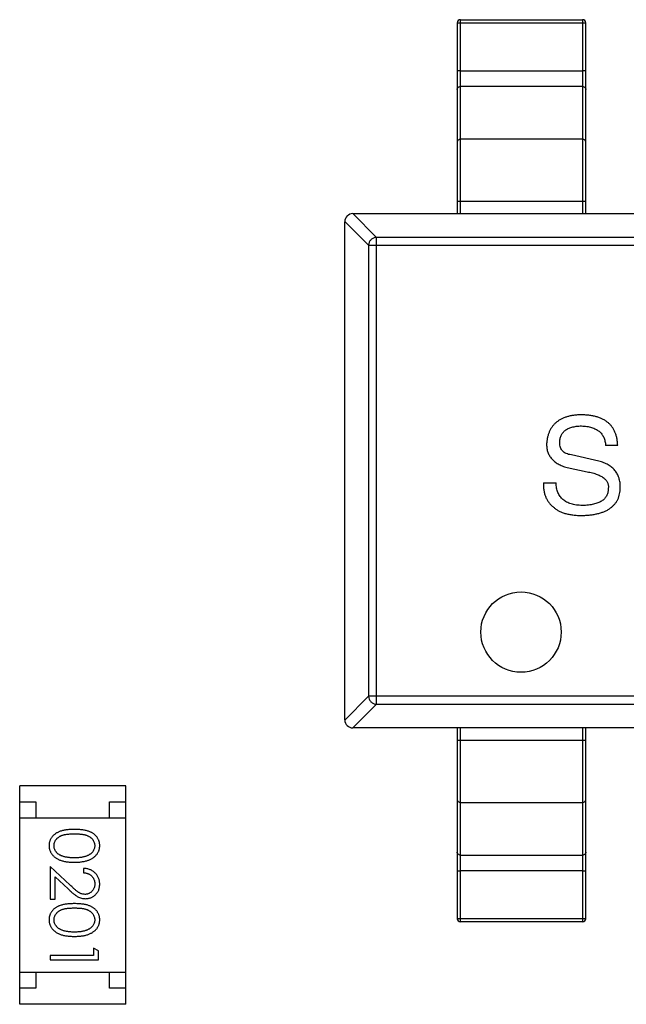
# Model space of a CAD drawing. Header units: millimetres. Extents: x 556 to 717, y 170 to 290.
# Tile 30 of 167: x 626.74 to 628.63, y 178.84 to 181.91. Entities that reach past the tile are written whole.
import ezdxf

# ---------------------------------------------------------------- set-up
doc = ezdxf.new("R2010")
doc.units = ezdxf.units.MM
doc.header["$LTSCALE"] = 30.734
doc.layers.get('0').update_dxf_attribs({"linetype": 'CONTINUOUS'})

msp = doc.modelspace()

# ---------------------------------------------------------------- linework, layer by layer
at = {"linetype": 'Continuous'}
for p, q in [((628.1049, 181.8982), (628.1049, 181.3048)), ((628.1149, 181.3048), (628.1149, 181.9082)), ((628.1149, 181.9082), (628.4949, 181.9082)), ((628.1149, 181.8987), (628.4949, 181.8987)), ((628.4949, 181.9082), (628.4949, 181.3048)), ((628.5049, 181.3048), (628.5049, 181.8982)), ((628.1149, 181.7492), (628.4949, 181.7492)), ((628.4949, 181.7004), (628.1149, 181.7004)), ((628.4949, 181.5364), (628.1149, 181.5364)), ((628.1049, 181.3437), (628.5049, 181.3437)), ((627.8533, 181.2309), (627.7795, 181.3048)), ((627.7799, 181.3048), (630.7299, 181.3048)), ((627.7549, 181.2802), (627.8288, 181.2064)), ((627.7549, 179.7298), (627.7549, 181.2798)), ((627.8533, 179.7786), (627.8533, 181.2309)), ((630.6566, 181.2309), (627.8533, 181.2309)), ((627.8288, 181.2064), (627.8288, 179.8031)), ((627.8288, 181.2064), (630.6811, 181.2064)), ((628.6042, 180.5838), (628.5665, 180.5838)), ((628.5452, 180.5346), (628.46, 180.5543)), ((628.4469, 180.5149), (628.5092, 180.5018)), ((628.3731, 180.4674), (628.4124, 180.4674)), ((627.8288, 179.8031), (627.7549, 179.7293)), ((630.6811, 179.8031), (627.8288, 179.8031)), ((627.7795, 179.7048), (627.8533, 179.7786)), ((627.8533, 179.7786), (630.6566, 179.7786)), ((630.7299, 179.7048), (627.7799, 179.7048)), ((628.1049, 179.7048), (628.1049, 179.1113)), ((628.1149, 179.1013), (628.1149, 179.7048)), ((628.4949, 179.7048), (628.4949, 179.1013)), ((628.5049, 179.1113), (628.5049, 179.7048)), ((628.5049, 179.6658), (628.1049, 179.6658)), ((626.7431, 178.845), (626.7431, 179.525)), ((627.0731, 179.525), (626.7431, 179.525)), ((627.0731, 178.845), (627.0731, 179.525)), ((626.7431, 179.475), (626.7931, 179.475)), ((626.7931, 179.475), (626.7931, 179.425)), ((627.0231, 179.425), (627.0231, 179.475)), ((627.0231, 179.475), (627.0731, 179.475)), ((628.1149, 179.4731), (628.4949, 179.4731)), ((626.7431, 179.425), (627.0731, 179.425)), ((628.1149, 179.3091), (628.4949, 179.3091)), ((626.8384, 179.2735), (626.8384, 179.1716)), ((626.9005, 179.2154), (626.8384, 179.2735)), ((626.9422, 179.2678), (626.9422, 179.2543)), ((628.4949, 179.2603), (628.1149, 179.2603)), ((626.8538, 179.1716), (626.8538, 179.2414)), ((626.8538, 179.2414), (626.8938, 179.2039)), ((626.8384, 179.1716), (626.8538, 179.1716)), ((628.4949, 179.1108), (628.1149, 179.1108)), ((628.4949, 179.1013), (628.1149, 179.1013)), ((626.973, 179.0197), (626.973, 178.9966)), ((626.9884, 179.0109), (626.973, 179.0197)), ((626.8384, 178.9966), (626.8384, 178.9832)), ((626.973, 178.9966), (626.8384, 178.9966)), ((626.9884, 178.9832), (626.9884, 179.0109)), ((626.8384, 178.9832), (626.9884, 178.9832)), ((626.7431, 178.945), (627.0731, 178.945)), ((626.7931, 178.945), (626.7931, 178.895)), ((627.0231, 178.895), (627.0231, 178.945)), ((626.7931, 178.895), (626.7431, 178.895)), ((627.0731, 178.895), (627.0231, 178.895)), ((627.0731, 178.845), (626.7431, 178.845))]:
    msp.add_line(p, q, dxfattribs=at)
msp.add_circle((628.3033, 180.0031), 0.125, dxfattribs=at)
for centre, radius, start, end in [((628.1149, 181.8982), 0.01, 90, 180), ((628.4949, 181.8982), 0.01, 0.0001, 90), ((627.7799, 181.2798), 0.025, 90, 180), ((627.7799, 179.7298), 0.025, 180, 270), ((628.1149, 179.1113), 0.01, 180.0001, 270), ((628.4949, 179.1113), 0.01, 270, 0)]:
    msp.add_arc(centre, radius, start, end, dxfattribs=at)
for points, knots in [([(628.1049, 181.8982), (628.1049, 181.8982), (628.105, 181.8982), (628.1052, 181.8983), (628.1054, 181.8983), (628.1059, 181.8984), (628.1067, 181.8985), (628.108, 181.8985), (628.1095, 181.8986), (628.1112, 181.8987), (628.113, 181.8987), (628.1143, 181.8987), (628.1149, 181.8987)], [0, 0, 0, 0, 0.007007, 0.022207, 0.046429, 0.079689, 0.172082, 0.296123, 0.447019, 0.619102, 0.806017, 1, 1, 1, 1]), ([(628.4949, 181.8987), (628.4956, 181.8987), (628.4969, 181.8987), (628.4987, 181.8987), (628.5004, 181.8986), (628.5019, 181.8985), (628.5031, 181.8985), (628.504, 181.8984), (628.5045, 181.8983), (628.5047, 181.8983), (628.5049, 181.8982), (628.5049, 181.8982), (628.5049, 181.8982)], [0, 0, 0, 0, 0.193983, 0.380898, 0.552981, 0.703877, 0.827918, 0.920312, 0.953571, 0.977793, 0.992993, 1, 1, 1, 1]), ([(628.1149, 181.7492), (628.1143, 181.7492), (628.113, 181.7492), (628.1112, 181.7492), (628.1095, 181.7491), (628.108, 181.7491), (628.1067, 181.749), (628.1059, 181.7489), (628.1054, 181.7489), (628.1052, 181.7488), (628.105, 181.7488), (628.1049, 181.7487), (628.1049, 181.7487)], [0, 0, 0, 0, 0.193983, 0.380898, 0.552981, 0.703877, 0.827918, 0.920311, 0.953571, 0.977793, 0.992993, 1, 1, 1, 1]), ([(628.5049, 181.7487), (628.5049, 181.7487), (628.5049, 181.7488), (628.5047, 181.7488), (628.5045, 181.7489), (628.504, 181.7489), (628.5031, 181.749), (628.5019, 181.7491), (628.5004, 181.7491), (628.4987, 181.7492), (628.4969, 181.7492), (628.4956, 181.7492), (628.4949, 181.7492)], [0, 0, 0, 0, 0.007007, 0.022207, 0.046429, 0.079688, 0.172082, 0.296123, 0.447019, 0.619102, 0.806017, 1, 1, 1, 1]), ([(628.1049, 181.691), (628.1049, 181.6923), (628.1055, 181.6948), (628.1077, 181.6979), (628.111, 181.6999), (628.1136, 181.7004), (628.1149, 181.7004)], [0, 0, 0, 0, 0.242809, 0.48985, 0.742832, 1, 1, 1, 1]), ([(628.4949, 181.7004), (628.4962, 181.7004), (628.4988, 181.6999), (628.5022, 181.6979), (628.5044, 181.6948), (628.5049, 181.6923), (628.5049, 181.691)], [0, 0, 0, 0, 0.257168, 0.51015, 0.757191, 1, 1, 1, 1]), ([(628.1149, 181.5364), (628.1136, 181.5364), (628.111, 181.5359), (628.1077, 181.5338), (628.1055, 181.5307), (628.1049, 181.5282), (628.1049, 181.527)], [0, 0, 0, 0, 0.257168, 0.51015, 0.757191, 1, 1, 1, 1]), ([(628.5049, 181.527), (628.5049, 181.5282), (628.5044, 181.5307), (628.5022, 181.5338), (628.4988, 181.5359), (628.4962, 181.5364), (628.4949, 181.5364)], [0, 0, 0, 0, 0.242809, 0.48985, 0.742832, 1, 1, 1, 1]), ([(627.8533, 181.2309), (627.8502, 181.2308), (627.8438, 181.2294), (627.8358, 181.2239), (627.8303, 181.2159), (627.8289, 181.2095), (627.8288, 181.2064)], [0, 0, 0, 0, 0.248875, 0.5, 0.751125, 1, 1, 1, 1]), ([(628.4878, 180.6788), (628.4838, 180.6787), (628.4759, 180.6783), (628.4645, 180.6769), (628.4538, 180.6748), (628.4439, 180.6721), (628.4347, 180.6686), (628.4262, 180.6646), (628.4185, 180.6598), (628.4116, 180.6544), (628.4053, 180.6483), (628.3998, 180.6415), (628.3952, 180.634), (628.3911, 180.6259), (628.3879, 180.6172), (628.3855, 180.6077), (628.3837, 180.5976), (628.3832, 180.5906), (628.3829, 180.587)], [0, 0, 0, 0, 0.077604, 0.150579, 0.220083, 0.285578, 0.347594, 0.407359, 0.464757, 0.520774, 0.5761, 0.631449, 0.687327, 0.744836, 0.804268, 0.865895, 0.931164, 1, 1, 1, 1]), ([(628.6042, 180.5838), (628.604, 180.5876), (628.6036, 180.5951), (628.6019, 180.6059), (628.5994, 180.616), (628.5959, 180.6253), (628.5917, 180.634), (628.5865, 180.6418), (628.5805, 180.6489), (628.5736, 180.6553), (628.5658, 180.6608), (628.5572, 180.6657), (628.5477, 180.6698), (628.5374, 180.6731), (628.5262, 180.6757), (628.5142, 180.6776), (628.5013, 180.6786), (628.4924, 180.6788), (628.4878, 180.6788)], [0, 0, 0, 0, 0.067746, 0.131468, 0.192012, 0.249947, 0.305924, 0.360562, 0.415062, 0.46941, 0.524967, 0.582613, 0.642659, 0.706195, 0.77304, 0.844305, 0.919608, 1, 1, 1, 1]), ([(628.4239, 180.592), (628.424, 180.594), (628.424, 180.598), (628.4248, 180.6038), (628.4262, 180.6092), (628.428, 180.6143), (628.4304, 180.619), (628.4333, 180.6232), (628.4368, 180.6271), (628.4407, 180.6306), (628.4452, 180.6337), (628.4502, 180.6364), (628.4558, 180.6387), (628.4618, 180.6407), (628.4684, 180.6421), (628.4755, 180.6434), (628.4832, 180.6441), (628.4884, 180.6443), (628.4911, 180.6444)], [0, 0, 0, 0, 0.06343, 0.124222, 0.181144, 0.236526, 0.290131, 0.343393, 0.396288, 0.450954, 0.506479, 0.565175, 0.627059, 0.692946, 0.76251, 0.836996, 0.915797, 1, 1, 1, 1]), ([(628.4911, 180.6444), (628.494, 180.6442), (628.4997, 180.6439), (628.508, 180.6429), (628.5156, 180.6414), (628.5228, 180.6395), (628.5294, 180.6372), (628.5355, 180.6345), (628.541, 180.6313), (628.5461, 180.6277), (628.5506, 180.6237), (628.5545, 180.6192), (628.5579, 180.6144), (628.5607, 180.6091), (628.563, 180.6033), (628.5648, 180.5972), (628.566, 180.5906), (628.5664, 180.5861), (628.5665, 180.5838)], [0, 0, 0, 0, 0.080942, 0.15724, 0.229821, 0.297692, 0.36242, 0.423911, 0.482196, 0.539298, 0.594482, 0.64892, 0.70322, 0.758404, 0.815258, 0.874182, 0.93522, 1, 1, 1, 1]), ([(628.3829, 180.587), (628.383, 180.5848), (628.3831, 180.5805), (628.3838, 180.5741), (628.3851, 180.5681), (628.3868, 180.5623), (628.3891, 180.5567), (628.3918, 180.5515), (628.3951, 180.5466), (628.3989, 180.5419), (628.4031, 180.5375), (628.4079, 180.5333), (628.4132, 180.5296), (628.4189, 180.5261), (628.4252, 180.5228), (628.432, 180.5199), (628.4392, 180.5171), (628.4443, 180.5157), (628.4469, 180.5149)], [0, 0, 0, 0, 0.063238, 0.123934, 0.183175, 0.240763, 0.297716, 0.35399, 0.41043, 0.466931, 0.525151, 0.585145, 0.647083, 0.711121, 0.778546, 0.84866, 0.922421, 1, 1, 1, 1]), ([(628.46, 180.5543), (628.4571, 180.5547), (628.4518, 180.5556), (628.4443, 180.5582), (628.438, 180.5616), (628.4328, 180.566), (628.4288, 180.5712), (628.4259, 180.5774), (628.4242, 180.5844), (628.424, 180.5894), (628.4239, 180.592)], [0, 0, 0, 0, 0.148023, 0.281917, 0.403558, 0.517739, 0.629599, 0.744162, 0.865862, 1, 1, 1, 1]), ([(628.6124, 180.4526), (628.6124, 180.4553), (628.6123, 180.4605), (628.6115, 180.4682), (628.6102, 180.4754), (628.6084, 180.4823), (628.606, 180.4888), (628.6031, 180.4949), (628.5997, 180.5006), (628.5957, 180.506), (628.5912, 180.5109), (628.5862, 180.5155), (628.5807, 180.5197), (628.5746, 180.5234), (628.568, 180.5268), (628.5609, 180.5298), (628.5533, 180.5325), (628.5479, 180.5339), (628.5452, 180.5346)], [0, 0, 0, 0, 0.069111, 0.134881, 0.198727, 0.259407, 0.319007, 0.377056, 0.434317, 0.491571, 0.548636, 0.606792, 0.666243, 0.727818, 0.791484, 0.858071, 0.927249, 1, 1, 1, 1]), ([(628.5092, 180.5018), (628.5121, 180.5012), (628.5177, 180.5001), (628.5258, 180.4982), (628.5333, 180.496), (628.5402, 180.4936), (628.5465, 180.491), (628.5521, 180.4882), (628.5571, 180.4851), (628.5616, 180.4819), (628.5654, 180.4783), (628.5687, 180.4747), (628.5712, 180.4707), (628.5732, 180.4665), (628.5745, 180.4621), (628.5753, 180.4575), (628.5753, 180.4526), (628.5749, 180.4494), (628.5747, 180.4477)], [0, 0, 0, 0, 0.0932, 0.181198, 0.26306, 0.339627, 0.41092, 0.477479, 0.538825, 0.596824, 0.650619, 0.702235, 0.751666, 0.79967, 0.847759, 0.896274, 0.946739, 1, 1, 1, 1]), ([(628.3731, 180.4674), (628.373, 180.4633), (628.373, 180.4553), (628.3742, 180.4438), (628.3764, 180.433), (628.3798, 180.4231), (628.3843, 180.4141), (628.3898, 180.4058), (628.3964, 180.3983), (628.4016, 180.3941), (628.4042, 180.392)], [0, 0, 0, 0, 0.144278, 0.280018, 0.408467, 0.530887, 0.648749, 0.76463, 0.881475, 1, 1, 1, 1]), ([(628.4944, 180.3969), (628.4912, 180.397), (628.4849, 180.3972), (628.4757, 180.3982), (628.4672, 180.3997), (628.4593, 180.4018), (628.452, 180.4043), (628.4452, 180.4074), (628.4392, 180.411), (628.4337, 180.4152), (628.4289, 180.4199), (628.4246, 180.4251), (628.4209, 180.4308), (628.4181, 180.4372), (628.4157, 180.444), (628.4139, 180.4513), (628.4128, 180.4592), (628.4125, 180.4646), (628.4124, 180.4674)], [0, 0, 0, 0, 0.079335, 0.15404, 0.224955, 0.291021, 0.353982, 0.414027, 0.47178, 0.527247, 0.581879, 0.636096, 0.691322, 0.747597, 0.806328, 0.867466, 0.932039, 1, 1, 1, 1]), ([(628.4944, 180.3657), (628.4991, 180.3659), (628.5082, 180.3663), (628.5215, 180.3676), (628.5338, 180.3696), (628.5452, 180.3722), (628.5558, 180.3754), (628.5654, 180.3793), (628.5743, 180.3837), (628.5821, 180.3889), (628.5891, 180.3946), (628.5952, 180.4011), (628.6004, 180.4081), (628.6046, 180.4158), (628.6079, 180.4241), (628.6105, 180.433), (628.612, 180.4426), (628.6123, 180.4492), (628.6124, 180.4526)], [0, 0, 0, 0, 0.08539, 0.165926, 0.241159, 0.312046, 0.378904, 0.441563, 0.500906, 0.55769, 0.612, 0.665045, 0.717904, 0.770385, 0.824307, 0.880048, 0.938483, 1, 1, 1, 1]), ([(628.5747, 180.4477), (628.5746, 180.4457), (628.5744, 180.4418), (628.5732, 180.4362), (628.5715, 180.4309), (628.5692, 180.426), (628.5663, 180.4215), (628.5627, 180.4174), (628.5586, 180.4136), (628.5538, 180.4103), (628.5485, 180.4072), (628.5425, 180.4046), (628.5359, 180.4024), (628.5288, 180.4005), (628.521, 180.3991), (628.5127, 180.3979), (628.5037, 180.3971), (628.4976, 180.397), (628.4944, 180.3969)], [0, 0, 0, 0, 0.05617, 0.109836, 0.161504, 0.212099, 0.262487, 0.313111, 0.36568, 0.419737, 0.477556, 0.53817, 0.603387, 0.672532, 0.746929, 0.825941, 0.910245, 1, 1, 1, 1]), ([(628.4042, 180.392), (628.4066, 180.3898), (628.4114, 180.3855), (628.4198, 180.3802), (628.4294, 180.3757), (628.4401, 180.372), (628.4521, 180.3692), (628.4651, 180.3672), (628.4794, 180.366), (628.4893, 180.3658), (628.4944, 180.3657)], [0, 0, 0, 0, 0.09804, 0.200818, 0.309803, 0.427378, 0.554601, 0.691373, 0.839613, 1, 1, 1, 1]), ([(627.8288, 179.8031), (627.8289, 179.8), (627.8303, 179.7936), (627.8358, 179.7857), (627.8438, 179.7802), (627.8502, 179.7787), (627.8533, 179.7786)], [0, 0, 0, 0, 0.248875, 0.5, 0.751125, 1, 1, 1, 1]), ([(628.1049, 179.4825), (628.1049, 179.4813), (628.1055, 179.4788), (628.1077, 179.4757), (628.111, 179.4736), (628.1136, 179.4731), (628.1149, 179.4731)], [0, 0, 0, 0, 0.242809, 0.48985, 0.742832, 1, 1, 1, 1]), ([(628.4949, 179.4731), (628.4962, 179.4731), (628.4988, 179.4736), (628.5022, 179.4757), (628.5044, 179.4788), (628.5049, 179.4813), (628.5049, 179.4825)], [0, 0, 0, 0, 0.257168, 0.51015, 0.757191, 1, 1, 1, 1]), ([(626.9133, 179.3889), (626.9109, 179.3889), (626.9063, 179.3889), (626.8995, 179.3886), (626.8932, 179.3881), (626.8872, 179.3874), (626.8817, 179.3865), (626.8766, 179.3854), (626.8718, 179.3841), (626.8675, 179.3826), (626.8635, 179.3809), (626.8598, 179.379), (626.8563, 179.377), (626.8531, 179.3748), (626.8501, 179.3725), (626.8474, 179.37), (626.845, 179.3674), (626.8428, 179.3646), (626.8409, 179.3617), (626.8392, 179.3587), (626.8377, 179.3556), (626.8366, 179.3524), (626.8357, 179.3491), (626.835, 179.3457), (626.8346, 179.3423), (626.8346, 179.34), (626.8345, 179.3388)], [0, 0, 0, 0, 0.068113, 0.132564, 0.193427, 0.250218, 0.303569, 0.353576, 0.400235, 0.443586, 0.484619, 0.524292, 0.56238, 0.599049, 0.63494, 0.669782, 0.704009, 0.737842, 0.771098, 0.803896, 0.836415, 0.868639, 0.900715, 0.933378, 0.966213, 1, 1, 1, 1]), ([(626.9922, 179.3388), (626.9922, 179.34), (626.9922, 179.3423), (626.9918, 179.3457), (626.9911, 179.3491), (626.9902, 179.3524), (626.989, 179.3556), (626.9875, 179.3587), (626.9858, 179.3618), (626.9839, 179.3647), (626.9817, 179.3675), (626.9792, 179.3702), (626.9765, 179.3727), (626.9735, 179.375), (626.9703, 179.3771), (626.9669, 179.3792), (626.9632, 179.381), (626.9592, 179.3827), (626.9549, 179.3841), (626.9502, 179.3854), (626.9451, 179.3865), (626.9396, 179.3874), (626.9336, 179.3881), (626.9272, 179.3886), (626.9204, 179.3889), (626.9157, 179.3889), (626.9133, 179.3889)], [0, 0, 0, 0, 0.033742, 0.066533, 0.099153, 0.13154, 0.164087, 0.196563, 0.229707, 0.263315, 0.297504, 0.331686, 0.366482, 0.4021, 0.438958, 0.476748, 0.515985, 0.556589, 0.599519, 0.645765, 0.695487, 0.748721, 0.805687, 0.866754, 0.931405, 1, 1, 1, 1]), ([(626.8499, 179.3383), (626.85, 179.34), (626.8502, 179.3433), (626.8515, 179.3481), (626.8535, 179.3529), (626.8559, 179.3567), (626.8582, 179.3595), (626.8602, 179.3616), (626.8623, 179.3634), (626.8646, 179.3652), (626.8671, 179.3669), (626.8698, 179.3683), (626.8727, 179.3697), (626.8758, 179.3709), (626.8793, 179.372), (626.883, 179.3729), (626.8872, 179.3737), (626.8917, 179.3744), (626.8966, 179.3748), (626.9018, 179.3752), (626.9075, 179.3754), (626.9114, 179.3755), (626.9134, 179.3755)], [0, 0, 0, 0, 0.060034, 0.120278, 0.182348, 0.247919, 0.281641, 0.315701, 0.350322, 0.385703, 0.421819, 0.459196, 0.497866, 0.538301, 0.58121, 0.628183, 0.679403, 0.734699, 0.794074, 0.858416, 0.927049, 1, 1, 1, 1]), ([(626.9134, 179.3755), (626.9154, 179.3755), (626.9193, 179.3754), (626.925, 179.3752), (626.9303, 179.3748), (626.9352, 179.3743), (626.9397, 179.3737), (626.9438, 179.3729), (626.9476, 179.372), (626.951, 179.3709), (626.9541, 179.3696), (626.957, 179.3683), (626.9597, 179.3668), (626.9622, 179.3652), (626.9645, 179.3634), (626.9667, 179.3615), (626.9686, 179.3595), (626.9709, 179.3566), (626.9732, 179.3529), (626.9754, 179.3482), (626.9766, 179.3433), (626.9768, 179.34), (626.9769, 179.3383)], [0, 0, 0, 0, 0.073302, 0.142286, 0.206253, 0.266017, 0.321612, 0.372532, 0.419497, 0.462398, 0.502825, 0.541489, 0.579034, 0.615143, 0.650298, 0.684912, 0.718701, 0.752189, 0.817245, 0.879117, 0.939613, 1, 1, 1, 1]), ([(626.8345, 179.3388), (626.8346, 179.3376), (626.8346, 179.3352), (626.835, 179.3317), (626.8357, 179.3283), (626.8366, 179.3249), (626.8379, 179.3217), (626.8393, 179.3184), (626.841, 179.3154), (626.843, 179.3123), (626.8453, 179.3095), (626.8478, 179.3067), (626.8506, 179.3041), (626.8536, 179.3017), (626.8569, 179.2995), (626.8605, 179.2974), (626.8643, 179.2955), (626.8684, 179.2937), (626.8727, 179.2921), (626.8775, 179.2908), (626.8826, 179.2896), (626.888, 179.2886), (626.8939, 179.2879), (626.9, 179.2874), (626.9066, 179.2871), (626.911, 179.287), (626.9133, 179.287)], [0, 0, 0, 0, 0.033824, 0.067298, 0.10028, 0.133019, 0.165736, 0.198792, 0.232372, 0.266409, 0.301016, 0.336196, 0.371972, 0.408574, 0.446394, 0.485225, 0.525372, 0.567224, 0.611081, 0.65775, 0.70702, 0.759235, 0.814484, 0.873227, 0.934937, 1, 1, 1, 1]), ([(626.8757, 179.3061), (626.8746, 179.3065), (626.8726, 179.3073), (626.8697, 179.3086), (626.8669, 179.3101), (626.8644, 179.3117), (626.8621, 179.3134), (626.86, 179.3153), (626.858, 179.3173), (626.8558, 179.3201), (626.8534, 179.3238), (626.8515, 179.3285), (626.8501, 179.3333), (626.85, 179.3367), (626.8499, 179.3383)], [0, 0, 0, 0, 0.075949, 0.148549, 0.218996, 0.286119, 0.351826, 0.416074, 0.478265, 0.540325, 0.660405, 0.774606, 0.887187, 1, 1, 1, 1]), ([(626.9133, 179.287), (626.9156, 179.287), (626.9201, 179.2871), (626.9267, 179.2874), (626.9329, 179.2879), (626.9387, 179.2887), (626.9442, 179.2896), (626.9493, 179.2908), (626.9541, 179.2922), (626.9585, 179.2938), (626.9626, 179.2956), (626.9664, 179.2975), (626.97, 179.2996), (626.9733, 179.3019), (626.9763, 179.3043), (626.9791, 179.3068), (626.9816, 179.3096), (626.9838, 179.3124), (626.9858, 179.3154), (626.9875, 179.3185), (626.989, 179.3217), (626.9902, 179.3249), (626.9911, 179.3283), (626.9918, 179.3317), (626.9922, 179.3352), (626.9922, 179.3376), (626.9922, 179.3388)], [0, 0, 0, 0, 0.065278, 0.127205, 0.186168, 0.241675, 0.294115, 0.343609, 0.390387, 0.434463, 0.476646, 0.517002, 0.555936, 0.593716, 0.630057, 0.665601, 0.700745, 0.734917, 0.768681, 0.802087, 0.834849, 0.867433, 0.900138, 0.932806, 0.966212, 1, 1, 1, 1]), ([(626.9769, 179.3383), (626.9768, 179.3367), (626.9766, 179.3334), (626.9754, 179.3285), (626.9732, 179.3239), (626.9709, 179.3201), (626.9686, 179.3173), (626.9666, 179.3152), (626.9644, 179.3133), (626.9619, 179.3115), (626.9592, 179.3098), (626.9562, 179.3082), (626.953, 179.3068), (626.9496, 179.3055), (626.9459, 179.3043), (626.942, 179.3032), (626.9379, 179.3024), (626.9335, 179.3017), (626.9288, 179.3012), (626.9239, 179.3007), (626.9187, 179.3005), (626.9152, 179.3005), (626.9134, 179.3005)], [0, 0, 0, 0, 0.059689, 0.119507, 0.181075, 0.246162, 0.279894, 0.314468, 0.350403, 0.387474, 0.426147, 0.466624, 0.508745, 0.553328, 0.600058, 0.649177, 0.700552, 0.754894, 0.811825, 0.871514, 0.934319, 1, 1, 1, 1]), ([(626.9134, 179.3005), (626.9116, 179.3005), (626.908, 179.3005), (626.9028, 179.3008), (626.8978, 179.3012), (626.893, 179.3018), (626.8884, 179.3027), (626.884, 179.3036), (626.8797, 179.3048), (626.877, 179.3057), (626.8757, 179.3061)], [0, 0, 0, 0, 0.141157, 0.277773, 0.409244, 0.535676, 0.657497, 0.775458, 0.889412, 1, 1, 1, 1]), ([(628.1149, 179.3091), (628.1136, 179.3091), (628.111, 179.3096), (628.1077, 179.3116), (628.1055, 179.3148), (628.1049, 179.3173), (628.1049, 179.3185)], [0, 0, 0, 0, 0.257168, 0.51015, 0.757191, 1, 1, 1, 1]), ([(628.5049, 179.3185), (628.5049, 179.3173), (628.5044, 179.3148), (628.5022, 179.3116), (628.4988, 179.3096), (628.4962, 179.3091), (628.4949, 179.3091)], [0, 0, 0, 0, 0.242809, 0.48985, 0.742832, 1, 1, 1, 1]), ([(626.9922, 179.2189), (626.9922, 179.2205), (626.9921, 179.2238), (626.9914, 179.2287), (626.9903, 179.2333), (626.9888, 179.2377), (626.9868, 179.2419), (626.9844, 179.2459), (626.9815, 179.2498), (626.9782, 179.2533), (626.9746, 179.2566), (626.9707, 179.2595), (626.9666, 179.2619), (626.9622, 179.2639), (626.9575, 179.2655), (626.9526, 179.2667), (626.9475, 179.2675), (626.944, 179.2677), (626.9422, 179.2678)], [0, 0, 0, 0, 0.06445, 0.126725, 0.187421, 0.247417, 0.306749, 0.366595, 0.427749, 0.490235, 0.553031, 0.614805, 0.676505, 0.738096, 0.801021, 0.864897, 0.931209, 1, 1, 1, 1]), ([(628.1049, 179.2608), (628.1049, 179.2608), (628.105, 179.2607), (628.1052, 179.2607), (628.1054, 179.2606), (628.1059, 179.2606), (628.1067, 179.2605), (628.108, 179.2604), (628.1095, 179.2604), (628.1112, 179.2603), (628.113, 179.2603), (628.1143, 179.2603), (628.1149, 179.2603)], [0, 0, 0, 0, 0.007007, 0.022207, 0.046429, 0.079689, 0.172082, 0.296123, 0.447019, 0.619102, 0.806017, 1, 1, 1, 1]), ([(628.4949, 179.2603), (628.4956, 179.2603), (628.4969, 179.2603), (628.4987, 179.2603), (628.5004, 179.2604), (628.5019, 179.2604), (628.5031, 179.2605), (628.504, 179.2606), (628.5045, 179.2606), (628.5047, 179.2607), (628.5049, 179.2607), (628.5049, 179.2608), (628.5049, 179.2608)], [0, 0, 0, 0, 0.193983, 0.380898, 0.552981, 0.703877, 0.827918, 0.920312, 0.953571, 0.977793, 0.992993, 1, 1, 1, 1]), ([(626.9422, 179.2543), (626.9436, 179.2542), (626.9462, 179.2539), (626.9499, 179.2532), (626.9535, 179.2522), (626.9568, 179.251), (626.9599, 179.2495), (626.9628, 179.2478), (626.9654, 179.2458), (626.9678, 179.2435), (626.9699, 179.241), (626.9718, 179.2384), (626.9734, 179.2356), (626.9746, 179.2327), (626.9756, 179.2296), (626.9763, 179.2264), (626.9768, 179.223), (626.9768, 179.2207), (626.9769, 179.2195)], [0, 0, 0, 0, 0.073648, 0.143686, 0.210962, 0.275557, 0.338064, 0.399311, 0.4594, 0.51934, 0.579024, 0.637809, 0.695959, 0.754122, 0.813113, 0.873453, 0.935561, 1, 1, 1, 1]), ([(626.8938, 179.2039), (626.8954, 179.2025), (626.8983, 179.1997), (626.9027, 179.1957), (626.9068, 179.1922), (626.9107, 179.189), (626.9143, 179.1861), (626.9177, 179.1837), (626.9209, 179.1816), (626.9247, 179.1792), (626.9294, 179.1769), (626.9353, 179.175), (626.9414, 179.1738), (626.9456, 179.1736), (626.9476, 179.1735)], [0, 0, 0, 0, 0.09953, 0.192079, 0.277712, 0.357454, 0.429648, 0.495771, 0.555538, 0.608657, 0.707578, 0.804328, 0.901298, 1, 1, 1, 1]), ([(626.9464, 179.187), (626.9448, 179.1871), (626.9416, 179.1872), (626.9368, 179.1882), (626.9321, 179.1899), (626.9283, 179.1919), (626.9252, 179.194), (626.9225, 179.1958), (626.9196, 179.1982), (626.9163, 179.2008), (626.9128, 179.2039), (626.9089, 179.2074), (626.9048, 179.2112), (626.9019, 179.2139), (626.9005, 179.2154)], [0, 0, 0, 0, 0.088014, 0.174976, 0.2638, 0.355443, 0.406413, 0.465519, 0.533076, 0.609353, 0.693899, 0.787171, 0.889197, 1, 1, 1, 1]), ([(626.9769, 179.2195), (626.9768, 179.2184), (626.9768, 179.2162), (626.9763, 179.213), (626.9756, 179.2099), (626.9746, 179.2069), (626.9734, 179.2041), (626.9718, 179.2014), (626.97, 179.1988), (626.9679, 179.1964), (626.9656, 179.1942), (626.9632, 179.1923), (626.9607, 179.1907), (626.958, 179.1893), (626.9553, 179.1883), (626.9524, 179.1876), (626.9495, 179.1871), (626.9475, 179.187), (626.9464, 179.187)], [0, 0, 0, 0, 0.068027, 0.133505, 0.19695, 0.26027, 0.322741, 0.384982, 0.448465, 0.513424, 0.578224, 0.640011, 0.700094, 0.760067, 0.819012, 0.877878, 0.938035, 1, 1, 1, 1]), ([(626.9476, 179.1735), (626.9491, 179.1736), (626.952, 179.1737), (626.9564, 179.1742), (626.9605, 179.1753), (626.9645, 179.1766), (626.9684, 179.1784), (626.9721, 179.1806), (626.9756, 179.1831), (626.979, 179.186), (626.9821, 179.1892), (626.9848, 179.1928), (626.9871, 179.1965), (626.989, 179.2005), (626.9905, 179.2048), (626.9915, 179.2093), (626.9921, 179.214), (626.9922, 179.2172), (626.9922, 179.2189)], [0, 0, 0, 0, 0.06271, 0.123347, 0.183401, 0.242828, 0.302097, 0.36242, 0.423725, 0.487032, 0.550491, 0.612709, 0.674265, 0.73617, 0.799211, 0.863483, 0.930525, 1, 1, 1, 1]), ([(626.9133, 179.1582), (626.9109, 179.1581), (626.9063, 179.1581), (626.8995, 179.1578), (626.8932, 179.1573), (626.8872, 179.1566), (626.8817, 179.1557), (626.8766, 179.1546), (626.8718, 179.1533), (626.8675, 179.1518), (626.8635, 179.1501), (626.8598, 179.1482), (626.8563, 179.1462), (626.8531, 179.144), (626.8501, 179.1417), (626.8474, 179.1393), (626.845, 179.1366), (626.8428, 179.1338), (626.8409, 179.1309), (626.8392, 179.1279), (626.8377, 179.1248), (626.8366, 179.1216), (626.8357, 179.1183), (626.835, 179.115), (626.8346, 179.1115), (626.8346, 179.1092), (626.8345, 179.108)], [0, 0, 0, 0, 0.068113, 0.132564, 0.193427, 0.250218, 0.303569, 0.353576, 0.400235, 0.443586, 0.484619, 0.524292, 0.56238, 0.599049, 0.63494, 0.669782, 0.704009, 0.737842, 0.771098, 0.803896, 0.836415, 0.868639, 0.900715, 0.933378, 0.966213, 1, 1, 1, 1]), ([(626.8499, 179.1076), (626.85, 179.1092), (626.8502, 179.1125), (626.8515, 179.1174), (626.8535, 179.1221), (626.8559, 179.1259), (626.8582, 179.1287), (626.8602, 179.1308), (626.8623, 179.1327), (626.8646, 179.1345), (626.8671, 179.1361), (626.8698, 179.1376), (626.8727, 179.1389), (626.8758, 179.1402), (626.8793, 179.1412), (626.883, 179.1422), (626.8872, 179.1429), (626.8917, 179.1436), (626.8966, 179.1441), (626.9018, 179.1444), (626.9075, 179.1447), (626.9114, 179.1447), (626.9134, 179.1447)], [0, 0, 0, 0, 0.060034, 0.120278, 0.182348, 0.247919, 0.281641, 0.315701, 0.350322, 0.385703, 0.421819, 0.459196, 0.497866, 0.538301, 0.58121, 0.628183, 0.679403, 0.734699, 0.794074, 0.858416, 0.927049, 1, 1, 1, 1]), ([(626.9922, 179.108), (626.9922, 179.1092), (626.9922, 179.1115), (626.9918, 179.115), (626.9911, 179.1183), (626.9902, 179.1216), (626.989, 179.1248), (626.9875, 179.128), (626.9858, 179.131), (626.9839, 179.134), (626.9817, 179.1368), (626.9792, 179.1394), (626.9765, 179.1419), (626.9735, 179.1442), (626.9703, 179.1464), (626.9669, 179.1484), (626.9632, 179.1502), (626.9592, 179.1519), (626.9549, 179.1534), (626.9502, 179.1546), (626.9451, 179.1558), (626.9396, 179.1566), (626.9336, 179.1573), (626.9272, 179.1578), (626.9204, 179.1581), (626.9157, 179.1581), (626.9133, 179.1582)], [0, 0, 0, 0, 0.033742, 0.066533, 0.099153, 0.13154, 0.164087, 0.196563, 0.229707, 0.263315, 0.297504, 0.331686, 0.366482, 0.4021, 0.438958, 0.476748, 0.515985, 0.556589, 0.599519, 0.645765, 0.695487, 0.748721, 0.805687, 0.866754, 0.931405, 1, 1, 1, 1]), ([(626.9134, 179.1447), (626.9154, 179.1447), (626.9193, 179.1447), (626.925, 179.1444), (626.9303, 179.1441), (626.9352, 179.1436), (626.9397, 179.143), (626.9438, 179.1421), (626.9476, 179.1412), (626.951, 179.1401), (626.9541, 179.1389), (626.957, 179.1375), (626.9597, 179.136), (626.9622, 179.1344), (626.9645, 179.1327), (626.9667, 179.1308), (626.9686, 179.1287), (626.9709, 179.1259), (626.9732, 179.1221), (626.9754, 179.1174), (626.9766, 179.1125), (626.9768, 179.1092), (626.9769, 179.1076)], [0, 0, 0, 0, 0.073302, 0.142286, 0.206253, 0.266017, 0.321612, 0.372532, 0.419497, 0.462398, 0.502825, 0.541489, 0.579034, 0.615143, 0.650298, 0.684912, 0.718701, 0.752189, 0.817245, 0.879117, 0.939613, 1, 1, 1, 1]), ([(626.8345, 179.108), (626.8346, 179.1068), (626.8346, 179.1044), (626.835, 179.1009), (626.8357, 179.0975), (626.8366, 179.0941), (626.8379, 179.0909), (626.8393, 179.0877), (626.841, 179.0846), (626.843, 179.0816), (626.8453, 179.0787), (626.8478, 179.076), (626.8506, 179.0734), (626.8536, 179.071), (626.8569, 179.0687), (626.8605, 179.0666), (626.8643, 179.0647), (626.8684, 179.0629), (626.8727, 179.0613), (626.8775, 179.06), (626.8826, 179.0588), (626.888, 179.0578), (626.8939, 179.0571), (626.9, 179.0566), (626.9066, 179.0563), (626.911, 179.0563), (626.9133, 179.0562)], [0, 0, 0, 0, 0.033824, 0.067298, 0.10028, 0.133019, 0.165736, 0.198792, 0.232372, 0.266409, 0.301016, 0.336196, 0.371972, 0.408574, 0.446394, 0.485225, 0.525372, 0.567224, 0.611081, 0.65775, 0.70702, 0.759235, 0.814484, 0.873227, 0.934937, 1, 1, 1, 1]), ([(626.8757, 179.0754), (626.8746, 179.0758), (626.8726, 179.0765), (626.8697, 179.0779), (626.8669, 179.0793), (626.8644, 179.0809), (626.8621, 179.0827), (626.86, 179.0845), (626.858, 179.0865), (626.8558, 179.0893), (626.8534, 179.093), (626.8515, 179.0977), (626.8501, 179.1026), (626.85, 179.1059), (626.8499, 179.1076)], [0, 0, 0, 0, 0.075949, 0.148549, 0.218996, 0.286119, 0.351826, 0.416074, 0.478265, 0.540325, 0.660405, 0.774606, 0.887187, 1, 1, 1, 1]), ([(626.9133, 179.0562), (626.9156, 179.0563), (626.9201, 179.0563), (626.9267, 179.0566), (626.9329, 179.0571), (626.9387, 179.0579), (626.9442, 179.0588), (626.9493, 179.06), (626.9541, 179.0614), (626.9585, 179.063), (626.9626, 179.0648), (626.9664, 179.0667), (626.97, 179.0689), (626.9733, 179.0711), (626.9763, 179.0735), (626.9791, 179.0761), (626.9816, 179.0788), (626.9838, 179.0817), (626.9858, 179.0846), (626.9875, 179.0877), (626.989, 179.0909), (626.9902, 179.0942), (626.9911, 179.0975), (626.9918, 179.1009), (626.9922, 179.1044), (626.9922, 179.1068), (626.9922, 179.108)], [0, 0, 0, 0, 0.065278, 0.127205, 0.186168, 0.241675, 0.294115, 0.343609, 0.390387, 0.434463, 0.476646, 0.517002, 0.555936, 0.593716, 0.630057, 0.665601, 0.700745, 0.734917, 0.768681, 0.802087, 0.834849, 0.867433, 0.900138, 0.932806, 0.966212, 1, 1, 1, 1]), ([(626.9769, 179.1076), (626.9768, 179.1059), (626.9766, 179.1026), (626.9754, 179.0978), (626.9732, 179.0931), (626.9709, 179.0894), (626.9686, 179.0865), (626.9666, 179.0845), (626.9644, 179.0825), (626.9619, 179.0807), (626.9592, 179.079), (626.9562, 179.0775), (626.953, 179.076), (626.9496, 179.0747), (626.9459, 179.0735), (626.942, 179.0724), (626.9379, 179.0716), (626.9335, 179.0709), (626.9288, 179.0704), (626.9239, 179.0699), (626.9187, 179.0698), (626.9152, 179.0697), (626.9134, 179.0697)], [0, 0, 0, 0, 0.059689, 0.119507, 0.181075, 0.246162, 0.279894, 0.314468, 0.350403, 0.387474, 0.426147, 0.466624, 0.508745, 0.553328, 0.600058, 0.649177, 0.700552, 0.754894, 0.811825, 0.871514, 0.934319, 1, 1, 1, 1]), ([(628.1149, 179.1108), (628.1143, 179.1108), (628.113, 179.1108), (628.1112, 179.1109), (628.1095, 179.1109), (628.108, 179.111), (628.1067, 179.111), (628.1059, 179.1111), (628.1054, 179.1112), (628.1052, 179.1112), (628.105, 179.1113), (628.1049, 179.1113), (628.1049, 179.1113)], [0, 0, 0, 0, 0.193983, 0.380898, 0.552981, 0.703877, 0.827918, 0.920311, 0.953571, 0.977793, 0.992993, 1, 1, 1, 1]), ([(628.5049, 179.1113), (628.5049, 179.1113), (628.5049, 179.1113), (628.5047, 179.1112), (628.5045, 179.1112), (628.504, 179.1111), (628.5031, 179.111), (628.5019, 179.111), (628.5004, 179.1109), (628.4987, 179.1109), (628.4969, 179.1108), (628.4956, 179.1108), (628.4949, 179.1108)], [0, 0, 0, 0, 0.007007, 0.022207, 0.046429, 0.079688, 0.172082, 0.296123, 0.447019, 0.619102, 0.806017, 1, 1, 1, 1]), ([(626.9134, 179.0697), (626.9116, 179.0697), (626.908, 179.0697), (626.9028, 179.07), (626.8978, 179.0705), (626.893, 179.071), (626.8884, 179.0719), (626.884, 179.0728), (626.8797, 179.074), (626.877, 179.0749), (626.8757, 179.0754)], [0, 0, 0, 0, 0.141157, 0.277773, 0.409244, 0.535676, 0.657497, 0.775458, 0.889412, 1, 1, 1, 1])]:
    msp.add_open_spline(points, degree=3, knots=knots, dxfattribs=at)

doc.saveas('drawing.dxf')
